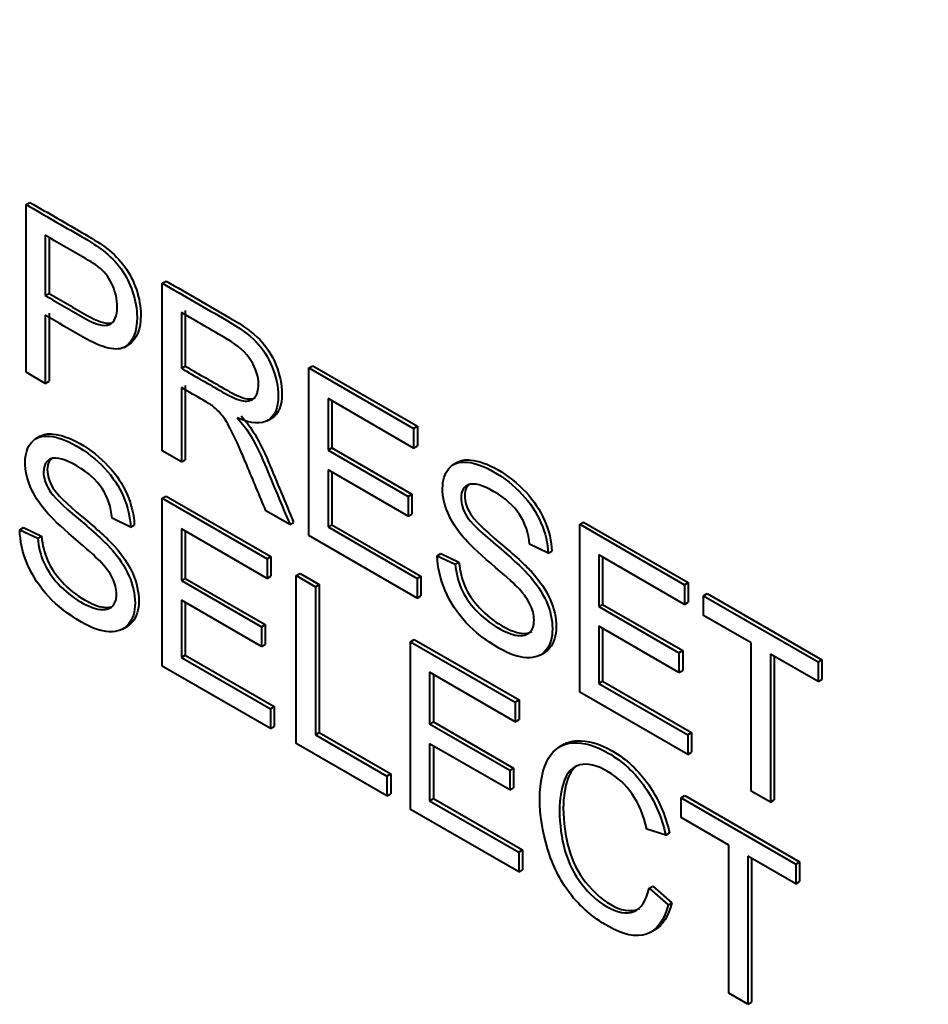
# Model space of a CAD drawing. Header units: millimetres. Extents: x 0 to 420, y -2 to 296.
# Tile 9 of 32: x 89 to 96, y 69 to 76. Entities that reach past the tile are written whole.
import ezdxf

# ---------------------------------------------------------------- set-up
doc = ezdxf.new("R2010")
doc.units = ezdxf.units.MM
for name, color, linetype in [('Default', 7, 'Continuous'), ('GU000075.00.00', 7, 'Continuous'), ('ME001037.00.00', 7, 'Continuous')]:
    doc.layers.add(name, color=color, linetype=linetype)

# ---------------------------------------------------------------- blocks, each defined once
blk = doc.blocks.new('SE2')
at = {"layer": 'GU000075.00.00', "color": 7, "linetype": 'Continuous', "lineweight": 40}
blk.add_ellipse((92.4856, 78.5279), major_axis=(6.8035, -11.784), ratio=0.57735, start_param=0.785398, end_param=2.356194, dxfattribs=at)
at = {"layer": 'ME001037.00.00', "color": 7, "linetype": 'Continuous', "lineweight": 40}
for p, q in [((89.1362, 74.7755), (89.1645, 74.7918)), ((89.1362, 73.5111), (89.1362, 74.7755)), ((89.2805, 74.544), (89.2805, 74.0894)), ((89.3088, 74.5276), (89.3088, 74.1058)), ((90.1626, 74.1829), (90.1909, 74.1992)), ((90.1626, 72.9186), (90.1626, 74.1829)), ((89.2805, 74.0894), (89.3088, 74.1058)), ((89.2805, 73.9413), (89.2806, 73.4278)), ((89.3088, 73.9576), (89.3088, 73.4441)), ((90.3062, 73.9611), (90.3062, 73.5419)), ((90.3345, 73.9774), (90.3345, 73.5582)), ((89.874, 73.6995), (89.9093, 73.7199)), ((90.3062, 73.5419), (90.3345, 73.5582)), ((91.2684, 73.5445), (91.2967, 73.5608)), ((91.2967, 73.5608), (92.0862, 73.105)), ((89.2806, 73.4278), (89.1362, 73.5111)), ((91.2685, 72.2802), (91.2684, 73.5445)), ((91.2684, 73.5445), (92.0579, 73.0887)), ((89.2806, 73.4278), (89.3088, 73.4441)), ((90.3345, 73.4126), (90.3345, 72.852)), ((90.3062, 73.3963), (90.3062, 72.8357)), ((92.0579, 72.9405), (91.4121, 73.3134)), ((91.4121, 73.3134), (91.4121, 72.9245)), ((91.4403, 73.2971), (91.4403, 72.9409)), ((90.9532, 73.1451), (90.9886, 73.1655)), ((92.0579, 73.0887), (92.0862, 73.105)), ((92.0862, 73.105), (92.0862, 72.9569)), ((89.2425, 73.0306), (89.2071, 73.0102)), ((92.0579, 73.0887), (92.0579, 72.9405)), ((92.0579, 72.9405), (92.0862, 72.9569)), ((90.3062, 72.8357), (90.1626, 72.9186)), ((91.4121, 72.9245), (91.4403, 72.9409)), ((91.4121, 72.9245), (92.0164, 72.5756)), ((91.4403, 72.9409), (92.0447, 72.592)), ((90.3062, 72.8357), (90.3345, 72.852)), ((92.3902, 72.8346), (92.3548, 72.8142)), ((92.0164, 72.4266), (91.4121, 72.7755)), ((91.4121, 72.7755), (91.4121, 72.3454)), ((91.4403, 72.7592), (91.4404, 72.3617)), ((92.0164, 72.5756), (92.0447, 72.592)), ((92.0447, 72.592), (92.0447, 72.443)), ((90.1626, 72.5617), (90.1909, 72.578)), ((90.1626, 71.2965), (90.1626, 72.5617)), ((90.1626, 72.5617), (90.9521, 72.1059)), ((90.1909, 72.578), (90.9804, 72.1222)), ((92.0164, 72.5756), (92.0164, 72.4266)), ((91.1249, 72.3631), (90.9441, 72.4674)), ((92.0164, 72.4266), (92.0447, 72.443)), ((89.9235, 72.3437), (89.7843, 72.4123)), ((91.1249, 72.3631), (91.1531, 72.3794)), ((93.3103, 72.3657), (93.3386, 72.382)), ((93.3103, 71.1013), (93.3103, 72.3657)), ((93.3103, 72.3657), (94.0998, 71.9099)), ((93.3386, 72.382), (94.1281, 71.9262)), ((89.0874, 72.3247), (89.1157, 72.341)), ((89.0874, 72.3247), (89.2237, 72.2603)), ((89.1157, 72.341), (89.252, 72.2766)), ((89.9235, 72.3437), (89.9518, 72.36)), ((90.9521, 71.9577), (90.3062, 72.3306)), ((90.3062, 72.3306), (90.3062, 71.9417)), ((90.3345, 72.3143), (90.3345, 71.9581)), ((91.4121, 72.3454), (91.4404, 72.3617)), ((91.4121, 72.3454), (92.0835, 71.9578)), ((91.4404, 72.3617), (92.1117, 71.9741)), ((89.2237, 72.2603), (89.252, 72.2766)), ((92.0835, 71.8096), (91.2685, 72.2802)), ((93.0712, 72.1476), (92.932, 72.2162)), ((92.2351, 72.1287), (92.2634, 72.145)), ((92.2634, 72.145), (92.3997, 72.0806)), ((93.0712, 72.1476), (93.0995, 72.164)), ((90.9521, 72.1059), (90.9804, 72.1222)), ((90.9521, 72.1059), (90.9521, 71.9577)), ((90.9804, 72.1222), (90.9804, 71.9741)), ((92.2351, 72.1287), (92.3714, 72.0643)), ((92.3714, 72.0643), (92.3997, 72.0806)), ((94.0998, 71.7617), (93.4539, 72.1346)), ((93.4539, 72.1346), (93.4539, 71.7457)), ((93.4822, 72.1183), (93.4822, 71.7621)), ((91.173, 71.9784), (91.2013, 71.9947)), ((91.2013, 71.9947), (91.3456, 71.9114)), ((90.3062, 71.9417), (90.3345, 71.9581)), ((90.3062, 71.9417), (90.9106, 71.5928)), ((90.3345, 71.9581), (90.9388, 71.6092)), ((90.9521, 71.9577), (90.9804, 71.9741)), ((91.173, 70.7132), (91.173, 71.9784)), ((91.173, 71.9784), (91.3173, 71.8951)), ((92.0835, 71.9578), (92.1117, 71.9741)), ((92.0835, 71.9578), (92.0835, 71.8096)), ((92.1117, 71.9741), (92.1117, 71.826)), ((94.0998, 71.9099), (94.1281, 71.9262)), ((94.1281, 71.9262), (94.1281, 71.7781)), ((91.3173, 71.8951), (91.3456, 71.9114)), ((91.3173, 71.8951), (91.3173, 70.7789)), ((91.3456, 71.9114), (91.3456, 70.7952)), ((94.0998, 71.9099), (94.0998, 71.7617)), ((94.2434, 71.827), (94.2717, 71.8433)), ((94.2717, 71.8433), (95.1355, 71.3446)), ((90.9106, 71.4439), (90.3062, 71.7927)), ((90.3062, 71.7927), (90.3063, 71.3626)), ((90.3345, 71.7764), (90.3345, 71.3789)), ((92.0835, 71.8096), (92.1117, 71.826)), ((94.0998, 71.7617), (94.1281, 71.7781)), ((94.2434, 71.6788), (94.2434, 71.827)), ((94.2434, 71.827), (95.1072, 71.3283)), ((93.4539, 71.7457), (93.4822, 71.7621)), ((93.4539, 71.7457), (94.0582, 71.3968)), ((93.4822, 71.7621), (94.0865, 71.4132)), ((94.6035, 71.4709), (94.2434, 71.6788)), ((89.8623, 71.5752), (89.8976, 71.5956)), ((90.9106, 71.5928), (90.9388, 71.6092)), ((90.9106, 71.5928), (90.9106, 71.4439)), ((90.9388, 71.6092), (90.9388, 71.4602)), ((94.0582, 71.2478), (93.4539, 71.5967)), ((93.4539, 71.5967), (93.4539, 71.1666)), ((93.4822, 71.5804), (93.4822, 71.1829)), ((92.0346, 71.4809), (92.0629, 71.4973)), ((92.0347, 70.2158), (92.0346, 71.4809)), ((92.0346, 71.4809), (92.8241, 71.0251)), ((92.0629, 71.4973), (92.8524, 71.0415)), ((90.9106, 71.4439), (90.9388, 71.4602)), ((93.0105, 71.3796), (93.0459, 71.4001)), ((94.0582, 71.3968), (94.0865, 71.4132)), ((94.0865, 71.4132), (94.0865, 71.2642)), ((94.6035, 70.3548), (94.6035, 71.4709)), ((90.3063, 71.3626), (90.3345, 71.3789)), ((90.3063, 71.3626), (90.9776, 70.975)), ((90.3345, 71.3789), (91.0059, 70.9913)), ((94.0582, 71.3968), (94.0582, 71.2478)), ((95.1072, 71.1801), (94.7478, 71.3876)), ((94.7478, 71.3876), (94.7479, 70.2714)), ((94.7761, 71.3713), (94.7762, 70.2878)), ((95.1072, 71.3283), (95.1355, 71.3446)), ((95.1072, 71.3283), (95.1072, 71.1801)), ((95.1355, 71.3446), (95.1355, 71.1965)), ((90.9776, 70.826), (90.1626, 71.2965)), ((92.8241, 70.877), (92.1782, 71.2499)), ((92.1782, 71.2499), (92.1783, 70.861)), ((94.0582, 71.2478), (94.0865, 71.2642)), ((92.2065, 71.2335), (92.2065, 70.8773)), ((93.4539, 71.1666), (93.4822, 71.1829)), ((93.4822, 71.1829), (94.1536, 70.7953)), ((95.1072, 71.1801), (95.1355, 71.1965)), ((94.1253, 70.6308), (93.3103, 71.1013)), ((93.4539, 71.1666), (94.1253, 70.779)), ((92.8241, 71.0251), (92.8524, 71.0415)), ((92.8524, 71.0415), (92.8524, 70.8933)), ((90.9776, 70.975), (91.0059, 70.9913)), ((90.9776, 70.975), (90.9776, 70.826)), ((91.0059, 70.9913), (91.0059, 70.8423)), ((92.8241, 71.0251), (92.8241, 70.877)), ((92.8241, 70.877), (92.8524, 70.8933)), ((90.9776, 70.826), (91.0059, 70.8423)), ((92.1783, 70.861), (92.2065, 70.8773)), ((92.1783, 70.861), (92.7826, 70.5121)), ((92.2065, 70.8773), (92.8109, 70.5284)), ((91.3173, 70.7789), (91.3456, 70.7952)), ((91.3173, 70.7789), (91.8568, 70.4674)), ((91.3456, 70.7952), (91.8851, 70.4838)), ((94.1253, 70.779), (94.1536, 70.7953)), ((94.1253, 70.779), (94.1253, 70.6308)), ((94.1536, 70.7953), (94.1536, 70.6472)), ((91.8568, 70.3185), (91.173, 70.7132)), ((92.7826, 70.3631), (92.1783, 70.712)), ((92.1783, 70.712), (92.1783, 70.2819)), ((92.2065, 70.6957), (92.2065, 70.2982)), ((93.1923, 70.708), (93.1569, 70.6875)), ((94.1253, 70.6308), (94.1536, 70.6472)), ((92.7826, 70.5121), (92.8109, 70.5284)), ((92.7826, 70.5121), (92.7826, 70.3631)), ((92.8109, 70.5284), (92.8109, 70.3794)), ((91.8568, 70.4674), (91.8851, 70.4838)), ((91.8568, 70.4674), (91.8568, 70.3185)), ((91.8851, 70.4838), (91.8851, 70.3348)), ((92.7826, 70.3631), (92.8109, 70.3794)), ((91.8568, 70.3185), (91.8851, 70.3348)), ((92.1783, 70.2819), (92.2065, 70.2982)), ((92.2065, 70.2982), (92.8779, 69.9106)), ((94.0736, 70.3038), (94.1019, 70.3201)), ((94.0736, 70.1557), (94.0736, 70.3038)), ((94.0736, 70.3038), (94.9381, 69.8047)), ((94.1019, 70.3201), (94.9664, 69.821)), ((94.7479, 70.2714), (94.6035, 70.3548)), ((94.7479, 70.2714), (94.7762, 70.2878)), ((92.8497, 69.7453), (92.0347, 70.2158)), ((92.1783, 70.2819), (92.8497, 69.8942)), ((94.4337, 69.9478), (94.0736, 70.1557)), ((93.9584, 70.0235), (93.817, 70.0664)), ((93.9584, 70.0235), (93.9867, 70.0398)), ((94.4337, 68.8307), (94.4337, 69.9478)), ((92.8497, 69.8942), (92.8779, 69.9106)), ((92.8497, 69.8942), (92.8497, 69.7453)), ((92.8779, 69.9106), (92.8779, 69.7616)), ((94.9381, 69.6565), (94.578, 69.8644)), ((94.578, 69.8644), (94.5781, 68.7474)), ((94.6063, 69.8481), (94.6063, 68.7637)), ((94.9381, 69.8047), (94.9664, 69.821)), ((94.9381, 69.8047), (94.9381, 69.6565)), ((94.9664, 69.821), (94.9664, 69.6729)), ((92.8497, 69.7453), (92.8779, 69.7616)), ((93.8323, 69.6216), (93.8606, 69.6379)), ((93.8323, 69.6216), (93.9759, 69.4966)), ((93.8606, 69.6379), (94.0042, 69.5129)), ((94.9381, 69.6565), (94.9664, 69.6729)), ((93.9759, 69.4966), (94.0042, 69.5129)), ((93.8439, 69.2906), (93.8792, 69.311)), ((94.5781, 68.7474), (94.4337, 68.8307)), ((94.5781, 68.7474), (94.6063, 68.7637))]:
    blk.add_line(p, q, dxfattribs=at)
for points, knots in [([(89.1362, 74.7755), (89.274, 74.6959), (89.4117, 74.6164), (89.5495, 74.5368), (89.6224, 74.4948), (89.6778, 74.4586), (89.7157, 74.4291), (89.7697, 74.3872), (89.8149, 74.3416), (89.8513, 74.2911), (89.8874, 74.241), (89.9169, 74.1842), (89.9388, 74.1185), (89.9605, 74.0533), (89.9723, 73.9897), (89.9723, 73.8188), (89.9424, 73.7452), (89.8834, 73.7052), (89.8237, 73.6647), (89.7165, 73.6896), (89.5612, 73.7793), (89.4676, 73.8333), (89.3741, 73.8873), (89.2805, 73.9413)], [0, 0, 0, 0, 0.217015, 0.217015, 0.217015, 0.304539, 0.304539, 0.304539, 0.381358, 0.381358, 0.381358, 0.454224, 0.454224, 0.454224, 0.534355, 0.534355, 0.671112, 0.671112, 0.671112, 0.852642, 0.852642, 0.852642, 1, 1, 1, 1]), ([(89.1645, 74.7918), (89.3022, 74.7123), (89.44, 74.6327), (89.5778, 74.5532), (89.6507, 74.5111), (89.7061, 74.4749), (89.744, 74.4454), (89.798, 74.4035), (89.8431, 74.3579), (89.8796, 74.3074), (89.9157, 74.2574), (89.9452, 74.2005), (89.9671, 74.1348), (89.9888, 74.0696), (90.0006, 74.006), (90.0006, 73.8352), (89.9707, 73.7615), (89.9117, 73.7215), (89.9101, 73.7205), (89.9085, 73.7194), (89.9068, 73.7184)], [0, 0, 0, 0, 0.2170151, 0.2170151, 0.2170151, 0.3045389, 0.3045389, 0.3045389, 0.3813585, 0.3813585, 0.3813585, 0.4542243, 0.4542243, 0.4542243, 0.5343551, 0.5343551, 0.6711116, 0.6711116, 0.6711116, 0.6759459, 0.6759459, 0.6759459, 0.6759459]), ([(89.2805, 74.0894), (89.3751, 74.0349), (89.4696, 73.9803), (89.5641, 73.9257), (89.6574, 73.8719), (89.7245, 73.8533), (89.8032, 73.8887), (89.8229, 73.9346), (89.8229, 74.0608), (89.8112, 74.113), (89.7886, 74.164), (89.7658, 74.2154), (89.7347, 74.2582), (89.6968, 74.2927), (89.6723, 74.315), (89.6268, 74.3441), (89.5612, 74.382), (89.4676, 74.436), (89.3741, 74.49), (89.2805, 74.544)], [0, 0, 0, 0, 0.215508, 0.215508, 0.215508, 0.355035, 0.355035, 0.494563, 0.494563, 0.595601, 0.595601, 0.595601, 0.683171, 0.683171, 0.683171, 0.786664, 0.786664, 0.786664, 1, 1, 1, 1]), ([(90.1626, 74.1829), (90.3239, 74.0898), (90.4853, 73.9966), (90.6466, 73.9035), (90.7443, 73.8471), (90.8187, 73.7932), (90.8697, 73.741), (90.9201, 73.6895), (90.9608, 73.6253), (90.9914, 73.5504), (91.0222, 73.4751), (91.0366, 73.4031), (91.0366, 73.244), (91.0119, 73.1825), (90.9113, 73.1177), (90.8333, 73.1232), (90.7283, 73.1678)], [0, 0, 0, 0, 0.318057, 0.318057, 0.318057, 0.46663, 0.46663, 0.46663, 0.573882, 0.573882, 0.573882, 0.693773, 0.693773, 0.846886, 0.846886, 1, 1, 1, 1]), ([(90.1909, 74.1992), (90.3522, 74.1061), (90.5136, 74.0129), (90.6749, 73.9198), (90.7726, 73.8634), (90.8469, 73.8095), (90.898, 73.7573), (90.9484, 73.7058), (90.9891, 73.6416), (91.0197, 73.5667), (91.0505, 73.4915), (91.0649, 73.4194), (91.0649, 73.2603), (91.0401, 73.1988), (90.9879, 73.1652), (90.9858, 73.1639), (90.9838, 73.1628)], [0, 0, 0, 0, 0.3180571, 0.3180571, 0.3180571, 0.4666304, 0.4666304, 0.4666304, 0.573882, 0.573882, 0.573882, 0.6937728, 0.6937728, 0.8468864, 0.8468864, 0.8529276, 0.8529276, 0.8529276, 0.8529276]), ([(89.3088, 74.1058), (89.4033, 74.0512), (89.4979, 73.9966), (89.5924, 73.9421), (89.6729, 73.8956), (89.7339, 73.8754), (89.7744, 73.8821)], [0, 0, 0, 0, 0.2155076, 0.2155076, 0.2155076, 0.3358849, 0.3358849, 0.3358849, 0.3358849]), ([(90.3062, 73.5419), (90.41, 73.482), (90.5137, 73.4221), (90.6175, 73.3622), (90.6838, 73.3239), (90.7356, 73.3016), (90.7735, 73.2957), (90.8107, 73.2899), (90.8391, 73.2991), (90.8588, 73.3222), (90.8786, 73.3455), (90.8879, 73.3786), (90.8879, 73.4788), (90.869, 73.5394), (90.8311, 73.6), (90.7939, 73.6594), (90.7341, 73.7132), (90.6525, 73.7612), (90.537, 73.829), (90.4216, 73.8945), (90.3062, 73.9611)], [0, 0, 0, 0, 0.228274, 0.228274, 0.228274, 0.344203, 0.344203, 0.344203, 0.424522, 0.424522, 0.424522, 0.498199, 0.498199, 0.60718, 0.60718, 0.60718, 0.746064, 0.746064, 0.746064, 1, 1, 1, 1]), ([(90.3345, 73.5582), (90.4382, 73.4983), (90.542, 73.4384), (90.6458, 73.3785), (90.7121, 73.3402), (90.7639, 73.3179), (90.8018, 73.312), (90.826, 73.3083), (90.8465, 73.3108), (90.8632, 73.3195)], [0, 0, 0, 0, 0.2282743, 0.2282743, 0.2282743, 0.3442034, 0.3442034, 0.3442034, 0.3964581, 0.3964581, 0.3964581, 0.3964581]), ([(90.9441, 72.4674), (90.8957, 72.5829), (90.8474, 72.6984), (90.799, 72.8138), (90.757, 72.914), (90.7217, 72.9923), (90.6678, 73.1042), (90.643, 73.1471), (90.6211, 73.1758), (90.5996, 73.2039), (90.5774, 73.2279), (90.5548, 73.2469), (90.5387, 73.2603), (90.5118, 73.2776), (90.4746, 73.2991), (90.4185, 73.3315), (90.3623, 73.3639), (90.3062, 73.3963)], [0, 0, 0, 0, 0.30682, 0.30682, 0.30682, 0.470637, 0.470637, 0.634455, 0.634455, 0.634455, 0.716944, 0.716944, 0.716944, 0.808477, 0.808477, 0.808477, 1, 1, 1, 1]), ([(90.7566, 73.1841), (90.7952, 73.1399), (90.8236, 73.1025), (90.844, 73.0705), (90.8879, 73.0018), (90.9264, 72.9219), (90.9636, 72.8331), (91.0269, 72.6819), (91.09, 72.5306), (91.1531, 72.3794)], [0, 0, 0, 0, 0.160109, 0.160109, 0.160109, 0.45305, 0.45305, 0.45305, 1, 1, 1, 1]), ([(90.7283, 73.1678), (90.7669, 73.1236), (90.7954, 73.0861), (90.8158, 73.0541), (90.8596, 72.9855), (90.8981, 72.9056), (90.9353, 72.8168), (90.9986, 72.6655), (91.0617, 72.5143), (91.1249, 72.3631)], [0, 0, 0, 0, 0.160109, 0.160109, 0.160109, 0.45305, 0.45305, 0.45305, 1, 1, 1, 1]), ([(89.2237, 72.2603), (89.2303, 72.1925), (89.2456, 72.1315), (89.2689, 72.0776), (89.2926, 72.023), (89.3294, 71.9686), (89.4286, 71.8609), (89.4847, 71.8159), (89.6021, 71.7481), (89.6502, 71.7296), (89.6925, 71.7245), (89.7345, 71.7195), (89.7668, 71.7271), (89.7872, 71.7481), (89.808, 71.7695), (89.8178, 71.8003), (89.8178, 71.8786), (89.8076, 71.919), (89.7872, 71.9602), (89.7672, 72.0008), (89.734, 72.0448), (89.6881, 72.0915), (89.659, 72.1211), (89.594, 72.1795), (89.4942, 72.2649), (89.3936, 72.351), (89.3236, 72.4173), (89.2835, 72.4657), (89.2317, 72.5282), (89.1924, 72.589), (89.1413, 72.7127), (89.1289, 72.7721), (89.1289, 72.8941), (89.1442, 72.9451), (89.2069, 73.02), (89.2521, 73.036), (89.3126, 73.0297), (89.3725, 73.0234), (89.4395, 73.0002), (89.594, 72.911), (89.6655, 72.8546), (89.7274, 72.7885), (89.7888, 72.7231), (89.8368, 72.6505), (89.8696, 72.5735), (89.9029, 72.4951), (89.9206, 72.4194), (89.9235, 72.3437)], [0, 0, 0, 0, 0.049732, 0.049732, 0.049732, 0.104827, 0.104827, 0.159923, 0.159923, 0.209185, 0.209185, 0.209185, 0.249905, 0.249905, 0.249905, 0.28354, 0.28354, 0.317906, 0.317906, 0.317906, 0.359085, 0.359085, 0.359085, 0.428443, 0.428443, 0.428443, 0.505001, 0.505001, 0.505001, 0.557728, 0.557728, 0.610455, 0.610455, 0.668531, 0.668531, 0.726608, 0.726608, 0.726608, 0.796369, 0.796369, 0.873036, 0.873036, 0.873036, 0.937068, 0.937068, 0.937068, 1, 1, 1, 1]), ([(89.2371, 73.0275), (89.2648, 73.0441), (89.2992, 73.0503), (89.3409, 73.046), (89.4008, 73.0397), (89.4678, 73.0165), (89.6223, 72.9273), (89.6937, 72.8709), (89.7557, 72.8048), (89.8171, 72.7394), (89.8651, 72.6668), (89.8979, 72.5898), (89.9312, 72.5115), (89.9489, 72.4357), (89.9518, 72.36)], [0.6865723, 0.6865723, 0.6865723, 0.6865723, 0.7266077, 0.7266077, 0.7266077, 0.7963685, 0.7963685, 0.8730364, 0.8730364, 0.8730364, 0.9370682, 0.9370682, 0.9370682, 1, 1, 1, 1]), ([(89.7843, 72.4123), (89.777, 72.4956), (89.7515, 72.5701), (89.7085, 72.6353), (89.6659, 72.6999), (89.602, 72.7574), (89.4315, 72.8558), (89.3673, 72.8744), (89.3272, 72.8605), (89.2876, 72.8467), (89.2674, 72.8133), (89.2674, 72.7157), (89.282, 72.6702), (89.3097, 72.6248), (89.3378, 72.5787), (89.4103, 72.5069), (89.5277, 72.4089), (89.6452, 72.3107), (89.726, 72.2363), (89.7697, 72.1883), (89.834, 72.1179), (89.8805, 72.0478), (89.9111, 71.9779), (89.9414, 71.9088), (89.9571, 71.8403), (89.9571, 71.7048), (89.9403, 71.6513), (89.9068, 71.6117), (89.8731, 71.572), (89.8259, 71.5524), (89.7632, 71.5558), (89.7011, 71.5591), (89.6312, 71.5831), (89.4541, 71.6854), (89.3717, 71.7489), (89.3046, 71.8213), (89.2378, 71.8934), (89.1858, 71.9733), (89.1472, 72.0629), (89.1091, 72.1512), (89.0896, 72.2384), (89.0874, 72.3247)], [0, 0, 0, 0, 0.061081, 0.061081, 0.061081, 0.129021, 0.129021, 0.199324, 0.199324, 0.199324, 0.244261, 0.244261, 0.283399, 0.283399, 0.283399, 0.36367, 0.36367, 0.36367, 0.450492, 0.450492, 0.450492, 0.513288, 0.513288, 0.513288, 0.571902, 0.571902, 0.629792, 0.629792, 0.629792, 0.695152, 0.695152, 0.695152, 0.766355, 0.766355, 0.856855, 0.856855, 0.856855, 0.928258, 0.928258, 0.928258, 1, 1, 1, 1]), ([(89.3391, 72.8694), (89.3103, 72.8527), (89.2957, 72.8219), (89.2957, 72.732), (89.3103, 72.6866), (89.338, 72.6411), (89.3661, 72.595), (89.4386, 72.5233), (89.556, 72.4252), (89.6735, 72.327), (89.7543, 72.2527), (89.798, 72.2047), (89.8623, 72.1342), (89.9088, 72.0641), (89.9394, 71.9942), (89.9697, 71.9251), (89.9854, 71.8566), (89.9854, 71.7211), (89.9686, 71.6676), (89.9351, 71.6281), (89.923, 71.6139), (89.9093, 71.6023), (89.8937, 71.5933)], [0.20602, 0.20602, 0.20602, 0.20602, 0.2442608, 0.2442608, 0.2833988, 0.2833988, 0.2833988, 0.3636701, 0.3636701, 0.3636701, 0.4504925, 0.4504925, 0.4504925, 0.5132877, 0.5132877, 0.5132877, 0.5719017, 0.5719017, 0.629792, 0.629792, 0.629792, 0.6531447, 0.6531447, 0.6531447, 0.6531447]), ([(92.3714, 72.0643), (92.378, 71.9965), (92.3933, 71.9355), (92.4166, 71.8816), (92.4403, 71.827), (92.4764, 71.773), (92.5267, 71.7187), (92.5764, 71.6651), (92.6324, 71.6198), (92.749, 71.5525), (92.7979, 71.5336), (92.8824, 71.5235), (92.9138, 71.5315), (92.9349, 71.5529), (92.9554, 71.5738), (92.9655, 71.6043), (92.9655, 71.6826), (92.9553, 71.723), (92.9145, 71.8055), (92.8817, 71.8488), (92.8358, 71.8955), (92.8064, 71.9254), (92.7417, 71.9835), (92.6411, 72.0693), (92.5412, 72.1546), (92.4713, 72.2221), (92.4312, 72.2697), (92.3787, 72.3319), (92.34, 72.393), (92.289, 72.5167), (92.2759, 72.5765), (92.2759, 72.6985), (92.2919, 72.7491), (92.3546, 72.824), (92.3998, 72.84), (92.4603, 72.8337), (92.5205, 72.8274), (92.5872, 72.8042), (92.7417, 72.715), (92.8131, 72.6586), (92.8744, 72.5929), (92.9362, 72.5266), (92.9837, 72.4557), (93.0508, 72.2992), (93.0683, 72.2234), (93.0712, 72.1476)], [0, 0, 0, 0, 0.049729, 0.049729, 0.049729, 0.09857, 0.09857, 0.09857, 0.153361, 0.153361, 0.201706, 0.201706, 0.250051, 0.250051, 0.250051, 0.285846, 0.285846, 0.32242, 0.32242, 0.358994, 0.358994, 0.358994, 0.428591, 0.428591, 0.428591, 0.504893, 0.504893, 0.504893, 0.558424, 0.558424, 0.611955, 0.611955, 0.669309, 0.669309, 0.726664, 0.726664, 0.726664, 0.796307, 0.796307, 0.872845, 0.872845, 0.872845, 0.936423, 0.936423, 1, 1, 1, 1]), ([(92.3848, 72.8315), (92.4124, 72.8481), (92.4469, 72.8543), (92.4886, 72.85), (92.5487, 72.8437), (92.6154, 72.8205), (92.77, 72.7313), (92.8414, 72.6749), (92.9027, 72.6093), (92.9645, 72.5429), (93.012, 72.4721), (93.0791, 72.3155), (93.0966, 72.2397), (93.0995, 72.164)], [0.6870992, 0.6870992, 0.6870992, 0.6870992, 0.7266639, 0.7266639, 0.7266639, 0.7963069, 0.7963069, 0.8728453, 0.8728453, 0.8728453, 0.9364226, 0.9364226, 1, 1, 1, 1]), ([(92.932, 72.2162), (92.9247, 72.2996), (92.8992, 72.3741), (92.8131, 72.5045), (92.7497, 72.5614), (92.6659, 72.6106), (92.5784, 72.662), (92.515, 72.6784), (92.4749, 72.6645), (92.4352, 72.6507), (92.4151, 72.6173), (92.4151, 72.5197), (92.429, 72.4746), (92.4574, 72.4288), (92.4854, 72.3835), (92.558, 72.3109), (92.6754, 72.2129), (92.7929, 72.1147), (92.8737, 72.0403), (92.9174, 71.9923), (92.9811, 71.9225), (93.0282, 71.8518), (93.0588, 71.7827), (93.0898, 71.713), (93.104, 71.6447), (93.104, 71.5092), (93.088, 71.4553), (93.0545, 71.4157), (93.0206, 71.3758), (92.9735, 71.3572), (92.9109, 71.3598), (92.849, 71.3622), (92.7782, 71.3875), (92.6018, 71.4894), (92.5194, 71.5529), (92.4523, 71.6253), (92.3855, 71.6974), (92.3328, 71.7777), (92.2949, 71.8669), (92.2573, 71.9553), (92.2373, 72.0424), (92.2351, 72.1287)], [0, 0, 0, 0, 0.065172, 0.065172, 0.130345, 0.130345, 0.130345, 0.199459, 0.199459, 0.199459, 0.244416, 0.244416, 0.283572, 0.283572, 0.283572, 0.363805, 0.363805, 0.363805, 0.450618, 0.450618, 0.450618, 0.513219, 0.513219, 0.513219, 0.571165, 0.571165, 0.629836, 0.629836, 0.629836, 0.695166, 0.695166, 0.695166, 0.765996, 0.765996, 0.856873, 0.856873, 0.856873, 0.928294, 0.928294, 0.928294, 1, 1, 1, 1]), ([(92.4868, 72.6733), (92.458, 72.6567), (92.4434, 72.6259), (92.4434, 72.536), (92.4573, 72.491), (92.4857, 72.4451), (92.5137, 72.3999), (92.5863, 72.3273), (92.7037, 72.2292), (92.8212, 72.131), (92.9019, 72.0566), (92.9457, 72.0087), (93.0093, 71.9388), (93.0565, 71.8681), (93.0871, 71.7991), (93.1181, 71.7293), (93.1323, 71.661), (93.1323, 71.5255), (93.1163, 71.4716), (93.0827, 71.4321), (93.0708, 71.418), (93.0572, 71.4066), (93.0419, 71.3978)], [0.2061617, 0.2061617, 0.2061617, 0.2061617, 0.2444159, 0.2444159, 0.2835716, 0.2835716, 0.2835716, 0.3638049, 0.3638049, 0.3638049, 0.4506184, 0.4506184, 0.4506184, 0.5132191, 0.5132191, 0.5132191, 0.5711653, 0.5711653, 0.6298359, 0.6298359, 0.6298359, 0.6528602, 0.6528602, 0.6528602, 0.6528602]), ([(89.252, 72.2766), (89.2586, 72.2089), (89.2739, 72.1478), (89.2972, 72.094), (89.3209, 72.0393), (89.3577, 71.985), (89.4569, 71.8772), (89.513, 71.8322), (89.6303, 71.7644), (89.6785, 71.7459), (89.7207, 71.7409), (89.741, 71.7384), (89.759, 71.7389), (89.7746, 71.7425)], [0, 0, 0, 0, 0.0497319, 0.0497319, 0.0497319, 0.1048274, 0.1048274, 0.1599229, 0.1599229, 0.2091847, 0.2091847, 0.2091847, 0.2288344, 0.2288344, 0.2288344, 0.2288344]), ([(92.3997, 72.0806), (92.4062, 72.0129), (92.4216, 71.9518), (92.4449, 71.898), (92.4685, 71.8433), (92.5047, 71.7894), (92.555, 71.7351), (92.6046, 71.6814), (92.6607, 71.6362), (92.7773, 71.5688), (92.8261, 71.5499), (92.9014, 71.5409), (92.9277, 71.5449), (92.9477, 71.557)], [0, 0, 0, 0, 0.0497289, 0.0497289, 0.0497289, 0.09857, 0.09857, 0.09857, 0.1533609, 0.1533609, 0.2017057, 0.2017057, 0.2393767, 0.2393767, 0.2393767, 0.2393767]), ([(93.1892, 70.7061), (93.2183, 70.7229), (93.2513, 70.7323), (93.2883, 70.7343), (93.3691, 70.7385), (93.4574, 70.7132), (93.6637, 70.5941), (93.7556, 70.5083), (93.83, 70.4014), (93.9048, 70.2938), (93.9568, 70.1732), (93.9867, 70.0398)], [0.6662204, 0.6662204, 0.6662204, 0.6662204, 0.7087849, 0.7087849, 0.7087849, 0.7991107, 0.7991107, 0.902438, 0.902438, 0.902438, 1, 1, 1, 1]), ([(93.9759, 69.4966), (93.946, 69.3766), (93.8914, 69.3038), (93.7339, 69.2499), (93.637, 69.2705), (93.4051, 69.4044), (93.3096, 69.4864), (93.2353, 69.5849), (93.1614, 69.6827), (93.1055, 69.7953), (93.0282, 70.0504), (93.0093, 70.1741), (93.0093, 70.4267), (93.0311, 70.5285), (93.0749, 70.6018), (93.1182, 70.6742), (93.1799, 70.7137), (93.26, 70.7179), (93.3408, 70.7222), (93.4292, 70.6969), (93.6355, 70.5778), (93.7273, 70.4919), (93.8017, 70.385), (93.8765, 70.2775), (93.9285, 70.1569), (93.9584, 70.0235)], [0, 0, 0, 0, 0.104369, 0.104369, 0.208738, 0.208738, 0.317122, 0.317122, 0.317122, 0.414223, 0.414223, 0.511324, 0.511324, 0.616516, 0.616516, 0.616516, 0.708785, 0.708785, 0.708785, 0.799111, 0.799111, 0.902438, 0.902438, 0.902438, 1, 1, 1, 1]), ([(93.817, 70.0664), (93.7915, 70.1729), (93.7543, 70.2617), (93.7062, 70.3316), (93.658, 70.4016), (93.5968, 70.457), (93.5232, 70.5003), (93.4394, 70.5497), (93.3687, 70.566), (93.3118, 70.5517), (93.2558, 70.5376), (93.2156, 70.4986), (93.193, 70.4326), (93.1705, 70.3669), (93.158, 70.2937), (93.158, 70.1026), (93.1719, 70.0003), (93.2258, 69.8092), (93.2681, 69.7251), (93.3257, 69.6523), (93.383, 69.5797), (93.4452, 69.5235), (93.5925, 69.4385), (93.6617, 69.4254), (93.774, 69.4684), (93.8119, 69.5273), (93.8323, 69.6216)], [0, 0, 0, 0, 0.09709, 0.09709, 0.09709, 0.18706, 0.18706, 0.18706, 0.290717, 0.290717, 0.290717, 0.385558, 0.385558, 0.385558, 0.47169, 0.47169, 0.583053, 0.583053, 0.694415, 0.694415, 0.694415, 0.783259, 0.783259, 0.89163, 0.89163, 1, 1, 1, 1]), ([(93.278, 70.5369), (93.2534, 70.5164), (93.2344, 70.4872), (93.2213, 70.4489), (93.1988, 70.3832), (93.1863, 70.31), (93.1863, 70.1189), (93.2001, 70.0167), (93.2541, 69.8256), (93.2964, 69.7414), (93.354, 69.6686), (93.4113, 69.5961), (93.4735, 69.5398), (93.6208, 69.4548), (93.69, 69.4417), (93.7514, 69.4652), (93.7564, 69.4675), (93.7613, 69.4702)], [0.3305539, 0.3305539, 0.3305539, 0.3305539, 0.3855582, 0.3855582, 0.3855582, 0.4716902, 0.4716902, 0.5830528, 0.5830528, 0.6944154, 0.6944154, 0.6944154, 0.7832595, 0.7832595, 0.8916297, 0.8916297, 0.901697, 0.901697, 0.901697, 0.901697])]:
    blk.add_open_spline(points, degree=3, knots=knots, dxfattribs=at)
blk.add_open_spline([(94.0042, 69.5129), (93.979, 69.4116), (93.9361, 69.344), (93.876, 69.3091)], degree=3, dxfattribs=at)

msp = doc.modelspace()

# ---------------------------------------------------------------- block references
at = {"layer": 'Default'}
msp.add_blockref('SE2', (0, 0), dxfattribs=at)

doc.saveas('drawing.dxf')
